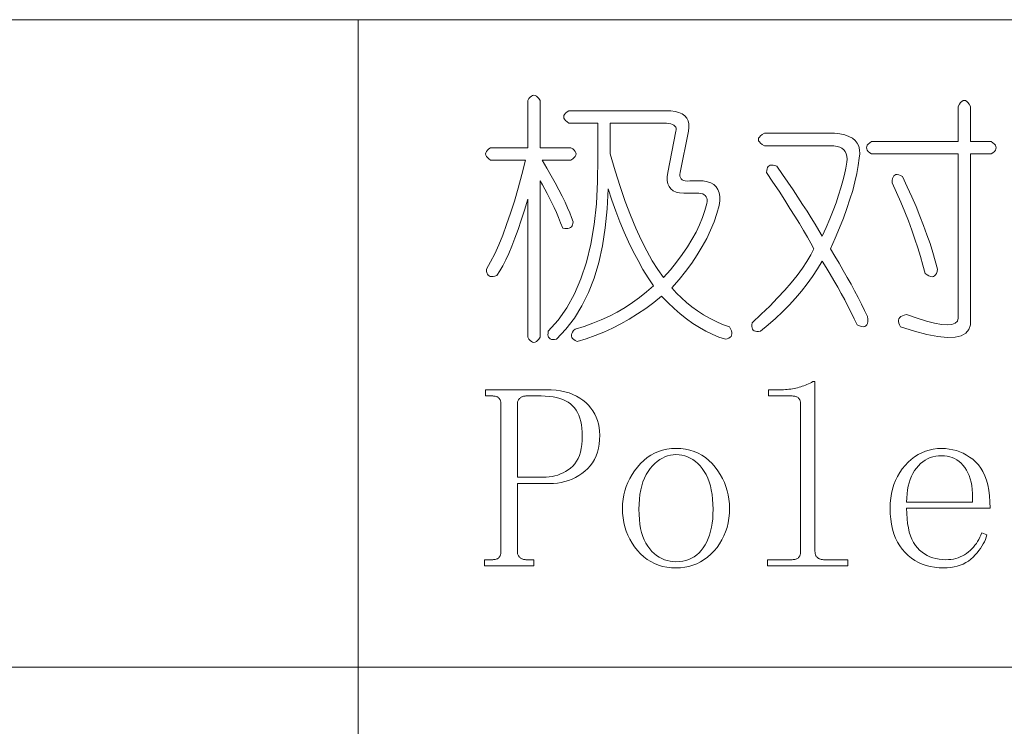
# Model space of a CAD drawing. Extents: x 1 to 297, y 1 to 210.
# Tile 23 of 171: x 41.48 to 49.67, y 50.63 to 56.51. Entities that reach past the tile are written whole.
import ezdxf

# ---------------------------------------------------------------- set-up
doc = ezdxf.new("R2010")
doc.units = 0

msp = doc.modelspace()

# ---------------------------------------------------------------- linework, layer by layer
at = {"color": 7, "lineweight": 13}
for p, q in [((1.3055, 56.5077), (219.3213, 56.5077)), ((44.2947, 56.5077), (44.2947, 29.5649)), ((1.3055, 51.1191), (219.3213, 51.1191))]:
    msp.add_line(p, q, dxfattribs=at)
for points in [[(45.809, 55.8363), (45.809, 55.442), (46.0662, 55.442), (46.0816, 55.4317), (46.0936, 55.4214), (46.1022, 55.4111), (46.1073, 55.4009), (46.109, 55.3906), (46.1073, 55.3803), (46.1022, 55.37), (46.0936, 55.3597), (46.0816, 55.3494), (46.0662, 55.3391), (45.8262, 55.3391), (45.8658, 55.2723), (45.9023, 55.2089), (45.9357, 55.1489), (45.966, 55.0923), (45.9933, 55.0391), (46.0175, 54.9894), (46.0386, 54.9431), (46.0566, 54.9003), (46.0715, 54.8609), (46.0833, 54.8249), (46.0824, 54.812), (46.0799, 54.8009), (46.0756, 54.7914), (46.0696, 54.7837), (46.0619, 54.7777), (46.0524, 54.7734), (46.0413, 54.7709), (46.0284, 54.77), (46.0139, 54.7709), (45.9976, 54.7734), (45.9803, 54.8175), (45.9626, 54.8605), (45.9446, 54.9025), (45.9263, 54.9435), (45.9076, 54.9834), (45.8886, 55.0223), (45.8692, 55.0602), (45.8495, 55.0971), (45.8294, 55.1329), (45.809, 55.1677), (45.809, 53.8649), (45.7987, 53.8494), (45.7884, 53.8374), (45.7782, 53.8289), (45.7679, 53.8237), (45.7576, 53.822), (45.7473, 53.8237), (45.737, 53.8289), (45.7267, 53.8374), (45.7164, 53.8494), (45.7062, 53.8649), (45.7062, 55.0134), (45.6789, 54.9238), (45.652, 54.8399), (45.6254, 54.7619), (45.5992, 54.6898), (45.5733, 54.6234), (45.5478, 54.5629), (45.5226, 54.5082), (45.4977, 54.4594), (45.4732, 54.4163), (45.449, 54.3791), (45.4327, 54.3735), (45.4182, 54.3702), (45.4053, 54.3694), (45.3942, 54.3709), (45.3847, 54.3749), (45.377, 54.3812), (45.371, 54.3899), (45.3667, 54.4011), (45.3642, 54.4146), (45.3633, 54.4306), (45.3974, 54.4921), (45.4312, 54.5602), (45.4646, 54.6347), (45.4977, 54.7158), (45.5304, 54.8034), (45.5628, 54.8975), (45.5949, 54.9982), (45.6266, 55.1053), (45.658, 55.219), (45.689, 55.3391), (45.3976, 55.3391), (45.3822, 55.3494), (45.3702, 55.3597), (45.3616, 55.37), (45.3564, 55.3803), (45.3547, 55.3906), (45.3564, 55.4009), (45.3616, 55.4111), (45.3702, 55.4214), (45.3822, 55.4317), (45.3976, 55.442), (45.7062, 55.442), (45.7062, 55.8363), (45.7164, 55.8517), (45.7267, 55.8637), (45.737, 55.8723), (45.7473, 55.8774), (45.7576, 55.8791), (45.7679, 55.8774), (45.7782, 55.8723), (45.7884, 55.8637), (45.7987, 55.8517)], [(49.3919, 55.7849), (49.3919, 55.4934), (49.5633, 55.4934), (49.5787, 55.4831), (49.5907, 55.4729), (49.5993, 55.4626), (49.6044, 55.4523), (49.6062, 55.442), (49.6044, 55.4317), (49.5993, 55.4214), (49.5907, 55.4111), (49.5787, 55.4009), (49.5633, 55.3906), (49.3919, 55.3906), (49.3919, 54.0191), (49.3922, 53.9691), (49.3795, 53.9286), (49.3538, 53.8978), (49.3151, 53.8765), (49.2633, 53.8649), (49.1985, 53.8628), (49.1207, 53.8703), (49.0298, 53.8875), (48.9259, 53.9142), (48.809, 53.9506), (48.8003, 53.967), (48.7946, 53.9821), (48.792, 53.9958), (48.7926, 54.0082), (48.7962, 54.0191), (48.8028, 54.0287), (48.8126, 54.037), (48.8255, 54.0438), (48.8414, 54.0493), (48.8604, 54.0534), (48.948, 54.0226), (49.0257, 53.9986), (49.0934, 53.9814), (49.1512, 53.9711), (49.199, 53.9677), (49.2369, 53.9711), (49.2648, 53.9814), (49.2828, 53.9986), (49.2909, 54.0226), (49.289, 54.0534), (49.289, 55.3906), (48.569, 55.3906), (48.5536, 55.4009), (48.5416, 55.4111), (48.533, 55.4214), (48.5279, 55.4317), (48.5262, 55.442), (48.5279, 55.4523), (48.533, 55.4626), (48.5416, 55.4729), (48.5536, 55.4831), (48.569, 55.4934), (49.289, 55.4934), (49.289, 55.7849), (49.2993, 55.8034), (49.3096, 55.8178), (49.3199, 55.8281), (49.3302, 55.8342), (49.3404, 55.8363), (49.3507, 55.8342), (49.361, 55.8281), (49.3713, 55.8178), (49.3816, 55.8034)], [(46.049, 55.7506), (46.8547, 55.7506), (46.8967, 55.7489), (46.9336, 55.7437), (46.9653, 55.7351), (46.9919, 55.7231), (47.0133, 55.7077), (47.0296, 55.6889), (47.0407, 55.6666), (47.0467, 55.6409), (47.0476, 55.6117), (47.0433, 55.5791), (46.9747, 55.2363), (46.9727, 55.2202), (46.9734, 55.2061), (46.9768, 55.1941), (46.983, 55.1842), (46.9919, 55.1763), (47.0035, 55.1705), (47.0179, 55.1667), (47.0351, 55.165), (47.055, 55.1653), (47.0776, 55.1677), (47.129, 55.1677), (47.1678, 55.1657), (47.2017, 55.1595), (47.2308, 55.1492), (47.2552, 55.1348), (47.2747, 55.1163), (47.2895, 55.0937), (47.2994, 55.0669), (47.3046, 55.0361), (47.3049, 55.0011), (47.3004, 54.962), (47.2811, 54.8934), (47.2572, 54.8249), (47.229, 54.7563), (47.1962, 54.6877), (47.159, 54.6191), (47.1174, 54.5506), (47.0712, 54.482), (47.0207, 54.4134), (46.9656, 54.3449), (46.9062, 54.2763), (46.9449, 54.2329), (46.9857, 54.1919), (47.0286, 54.1534), (47.0735, 54.1172), (47.1204, 54.0834), (47.1695, 54.0521), (47.2206, 54.0231), (47.2737, 53.9965), (47.3289, 53.9723), (47.3862, 53.9506), (47.3951, 53.9341), (47.4012, 53.919), (47.4047, 53.9053), (47.4054, 53.893), (47.4033, 53.882), (47.3985, 53.8724), (47.391, 53.8642), (47.3807, 53.8573), (47.3676, 53.8518), (47.3519, 53.8477), (47.2972, 53.8667), (47.2428, 53.8895), (47.1888, 53.9161), (47.1352, 53.9465), (47.0819, 53.9806), (47.0289, 54.0185), (46.9763, 54.0601), (46.924, 54.1055), (46.872, 54.1547), (46.8204, 54.2077), (46.7548, 54.1546), (46.6881, 54.1049), (46.6204, 54.0586), (46.5516, 54.0157), (46.4819, 53.9763), (46.4111, 53.9403), (46.3392, 53.9077), (46.2664, 53.8786), (46.1925, 53.8529), (46.1176, 53.8306), (46.102, 53.8378), (46.0895, 53.8457), (46.08, 53.8542), (46.0737, 53.8635), (46.0704, 53.8734), (46.0703, 53.8841), (46.0732, 53.8954), (46.0792, 53.9074), (46.0883, 53.9201), (46.1004, 53.9334), (46.1748, 53.9555), (46.2472, 53.9807), (46.3175, 54.009), (46.3857, 54.0404), (46.4519, 54.0749), (46.516, 54.1124), (46.578, 54.153), (46.638, 54.1967), (46.696, 54.2435), (46.7519, 54.2934), (46.708, 54.3601), (46.6655, 54.4299), (46.6243, 54.5027), (46.5846, 54.5787), (46.5462, 54.6577), (46.5091, 54.7398), (46.4735, 54.825), (46.4392, 54.9133), (46.4063, 55.0047), (46.3747, 55.0991), (46.3674, 54.9323), (46.3521, 54.7748), (46.329, 54.6265), (46.2979, 54.4875), (46.259, 54.3577), (46.2122, 54.2372), (46.1575, 54.1259), (46.095, 54.0239), (46.0245, 53.9312), (45.9462, 53.8477), (45.93, 53.8453), (45.916, 53.845), (45.904, 53.8467), (45.894, 53.8505), (45.8862, 53.8563), (45.8803, 53.8642), (45.8766, 53.8741), (45.8748, 53.8861), (45.8752, 53.9002), (45.8776, 53.9163), (45.9588, 54.0078), (46.0312, 54.111), (46.0946, 54.2259), (46.1491, 54.3524), (46.1947, 54.4906), (46.2314, 54.6404), (46.2592, 54.8019), (46.278, 54.975), (46.288, 55.1598), (46.289, 55.3563), (46.289, 55.6477), (46.049, 55.6477), (46.0336, 55.658), (46.0216, 55.6683), (46.013, 55.6786), (46.0079, 55.6889), (46.0062, 55.6991), (46.0079, 55.7094), (46.013, 55.7197), (46.0216, 55.73), (46.0336, 55.7403)], [(46.8376, 55.6477), (46.3919, 55.6477), (46.3919, 55.3906), (46.4334, 55.2507), (46.4755, 55.119), (46.5184, 54.9956), (46.5619, 54.8804), (46.6062, 54.7734), (46.6511, 54.6747), (46.6967, 54.5842), (46.743, 54.5019), (46.7899, 54.4278), (46.8376, 54.362), (46.8936, 54.4268), (46.9452, 54.4909), (46.9924, 54.5543), (47.0351, 54.6171), (47.0733, 54.6791), (47.1071, 54.7405), (47.1364, 54.8012), (47.1612, 54.8612), (47.1816, 54.9205), (47.1976, 54.9791), (47.1998, 54.9954), (47.1996, 55.01), (47.1971, 55.0229), (47.1921, 55.034), (47.1847, 55.0434), (47.175, 55.0511), (47.1628, 55.0571), (47.1482, 55.0614), (47.1312, 55.064), (47.1119, 55.0649), (47.0433, 55.0649), (47.0046, 55.0635), (46.9706, 55.0662), (46.9415, 55.0731), (46.9171, 55.0841), (46.8976, 55.0991), (46.8828, 55.1183), (46.8729, 55.1417), (46.8678, 55.1691), (46.8674, 55.2006), (46.8719, 55.2363), (46.9404, 55.5791), (46.9425, 55.5922), (46.9418, 55.6038), (46.9384, 55.6141), (46.9322, 55.623), (46.9233, 55.6306), (46.9116, 55.6367), (46.8972, 55.6415), (46.8801, 55.645), (46.8602, 55.647)], [(47.6776, 55.562), (48.2604, 55.562), (48.3057, 55.5569), (48.3455, 55.5483), (48.3798, 55.5363), (48.4086, 55.5209), (48.4319, 55.502), (48.4497, 55.4797), (48.462, 55.454), (48.4689, 55.4249), (48.4703, 55.3923), (48.4662, 55.3563), (48.4576, 55.2932), (48.4456, 55.2274), (48.4302, 55.1588), (48.4113, 55.0875), (48.389, 55.0134), (48.3633, 54.9366), (48.3342, 54.8571), (48.3016, 54.7748), (48.2656, 54.6898), (48.2262, 54.602), (48.2632, 54.5408), (48.2988, 54.4806), (48.3331, 54.4215), (48.366, 54.3634), (48.3976, 54.3063), (48.4278, 54.2502), (48.4566, 54.1952), (48.484, 54.1412), (48.51, 54.0882), (48.5347, 54.0363), (48.537, 54.014), (48.5368, 53.9951), (48.5342, 53.9797), (48.5292, 53.9677), (48.5219, 53.9591), (48.5121, 53.954), (48.4999, 53.9523), (48.4854, 53.954), (48.4684, 53.9591), (48.449, 53.9677), (48.4245, 54.0193), (48.399, 54.0713), (48.3724, 54.1235), (48.3448, 54.1762), (48.3162, 54.2291), (48.2865, 54.2825), (48.2558, 54.3361), (48.2241, 54.3901), (48.1914, 54.4445), (48.1576, 54.4991), (48.1185, 54.4347), (48.0767, 54.3716), (48.0321, 54.3099), (47.9848, 54.2495), (47.9347, 54.1906), (47.8819, 54.133), (47.8264, 54.0767), (47.7681, 54.0219), (47.7071, 53.9684), (47.6433, 53.9163), (47.6272, 53.9139), (47.6131, 53.9135), (47.6011, 53.9153), (47.5912, 53.919), (47.5833, 53.9249), (47.5775, 53.9327), (47.5737, 53.9427), (47.572, 53.9547), (47.5723, 53.9687), (47.5747, 53.9849), (47.6508, 54.0558), (47.7215, 54.1247), (47.7866, 54.1916), (47.8463, 54.2564), (47.9004, 54.3191), (47.9491, 54.3798), (47.9923, 54.4385), (48.03, 54.495), (48.0623, 54.5495), (48.089, 54.602), (48.0635, 54.6485), (48.0348, 54.6987), (48.0031, 54.7527), (47.9683, 54.8105), (47.9304, 54.872), (47.8895, 54.9373), (47.8454, 55.0064), (47.7983, 55.0793), (47.748, 55.1559), (47.6947, 55.2363), (47.6956, 55.2522), (47.6982, 55.2658), (47.7024, 55.2769), (47.7084, 55.2857), (47.7162, 55.292), (47.7256, 55.2959), (47.7367, 55.2975), (47.7496, 55.2966), (47.7642, 55.2934), (47.7804, 55.2877), (47.8274, 55.2202), (47.8723, 55.1547), (47.9152, 55.0913), (47.956, 55.0299), (47.9947, 54.9706), (48.0314, 54.9133), (48.066, 54.8581), (48.0986, 54.805), (48.1291, 54.7539), (48.1576, 54.7049), (48.1905, 54.7789), (48.2207, 54.8502), (48.2481, 54.9188), (48.2728, 54.9846), (48.2947, 55.0477), (48.3139, 55.1081), (48.3304, 55.1657), (48.3441, 55.2205), (48.3551, 55.2726), (48.3633, 55.322), (48.365, 55.3481), (48.3633, 55.3714), (48.3582, 55.3919), (48.3496, 55.4098), (48.3376, 55.4249), (48.3222, 55.4372), (48.3033, 55.4468), (48.281, 55.4537), (48.2553, 55.4578), (48.2262, 55.4591), (47.6776, 55.4591), (47.6591, 55.4694), (47.6447, 55.4797), (47.6344, 55.49), (47.6282, 55.5003), (47.6262, 55.5106), (47.6282, 55.5209), (47.6344, 55.5311), (47.6447, 55.5414), (47.6591, 55.5517)], [(48.8262, 55.202), (48.8661, 55.1171), (48.9036, 55.034), (48.9388, 54.9526), (48.9715, 54.8729), (49.0019, 54.7949), (49.0298, 54.7186), (49.0554, 54.644), (49.0785, 54.5711), (49.0992, 54.5), (49.1176, 54.4306), (49.1135, 54.4117), (49.108, 54.3963), (49.1011, 54.3843), (49.0929, 54.3757), (49.0833, 54.3706), (49.0723, 54.3689), (49.06, 54.3706), (49.0463, 54.3757), (49.0312, 54.3843), (49.0147, 54.3963), (48.9966, 54.4655), (48.9763, 54.5362), (48.954, 54.6082), (48.9297, 54.6815), (48.9033, 54.7563), (48.8748, 54.8324), (48.8443, 54.9099), (48.8118, 54.9887), (48.7771, 55.069), (48.7404, 55.1506), (48.7413, 55.1696), (48.7439, 55.1855), (48.7482, 55.1984), (48.7542, 55.2082), (48.7619, 55.2149), (48.7713, 55.2185), (48.7824, 55.219), (48.7953, 55.2164), (48.8099, 55.2107)], [(47.8062, 53.4277), (47.8215, 53.4279), (47.8367, 53.4284), (47.8517, 53.4293), (47.8665, 53.4305), (47.8812, 53.432), (47.8956, 53.4339), (47.91, 53.4361), (47.9241, 53.4387), (47.9381, 53.4416), (47.9519, 53.4449), (47.9655, 53.4485), (47.979, 53.4524), (47.9922, 53.4567), (48.0054, 53.4613), (48.0183, 53.4663), (48.0311, 53.4716), (48.0437, 53.4773), (48.0561, 53.4833), (48.0684, 53.4896), (48.0804, 53.4963), (48.0976, 53.4963), (48.0976, 52.082), (48.0978, 52.0753), (48.0984, 52.069), (48.0995, 52.063), (48.101, 52.0573), (48.1029, 52.052), (48.1053, 52.047), (48.1081, 52.0424), (48.1113, 52.0381), (48.1149, 52.0342), (48.119, 52.0306), (48.1234, 52.0273), (48.1281, 52.0244), (48.133, 52.0218), (48.1382, 52.0196), (48.1437, 52.0177), (48.1494, 52.0162), (48.1553, 52.015), (48.1615, 52.0141), (48.168, 52.0136), (48.1747, 52.0134), (48.3719, 52.0134), (48.3719, 51.962), (47.7033, 51.962), (47.7033, 52.0134), (47.9004, 52.0134), (47.9088, 52.0136), (47.9166, 52.0141), (47.9238, 52.015), (47.9306, 52.0162), (47.9369, 52.0177), (47.9426, 52.0196), (47.9478, 52.0218), (47.9526, 52.0244), (47.9568, 52.0273), (47.9604, 52.0306), (47.9637, 52.0342), (47.9666, 52.0381), (47.9692, 52.0424), (47.9714, 52.047), (47.9733, 52.052), (47.9748, 52.0573), (47.976, 52.063), (47.9769, 52.069), (47.9774, 52.0753), (47.9776, 52.082), (47.9776, 53.3077), (47.9774, 53.3144), (47.9769, 53.3207), (47.976, 53.3267), (47.9748, 53.3324), (47.9733, 53.3377), (47.9714, 53.3427), (47.9692, 53.3473), (47.9666, 53.3516), (47.9637, 53.3555), (47.9604, 53.3591), (47.9568, 53.3624), (47.9526, 53.3653), (47.9478, 53.3679), (47.9426, 53.3701), (47.9369, 53.372), (47.9306, 53.3735), (47.9238, 53.3747), (47.9166, 53.3756), (47.9088, 53.3761), (47.9004, 53.3763), (47.7119, 53.3763), (47.7119, 53.4277)], [(45.6204, 52.6477), (45.6204, 52.082), (45.6207, 52.0753), (45.6213, 52.069), (45.6224, 52.063), (45.6239, 52.0573), (45.6258, 52.052), (45.6282, 52.047), (45.6309, 52.0424), (45.6342, 52.0381), (45.6378, 52.0342), (45.6419, 52.0306), (45.6463, 52.0273), (45.651, 52.0244), (45.6559, 52.0218), (45.6611, 52.0196), (45.6665, 52.0177), (45.6722, 52.0162), (45.6782, 52.015), (45.6844, 52.0141), (45.6909, 52.0136), (45.6976, 52.0134), (45.7576, 52.0134), (45.7576, 51.962), (45.3462, 51.962), (45.3462, 52.0134), (45.4062, 52.0134), (45.4145, 52.0136), (45.4223, 52.0141), (45.4296, 52.015), (45.4363, 52.0162), (45.4426, 52.0177), (45.4483, 52.0196), (45.4536, 52.0218), (45.4583, 52.0244), (45.4625, 52.0273), (45.4662, 52.0306), (45.4694, 52.0342), (45.4723, 52.0381), (45.4749, 52.0424), (45.4771, 52.047), (45.479, 52.052), (45.4806, 52.0573), (45.4818, 52.063), (45.4826, 52.069), (45.4831, 52.0753), (45.4833, 52.082), (45.4833, 53.3077), (45.4831, 53.3144), (45.4826, 53.3207), (45.4818, 53.3267), (45.4806, 53.3324), (45.479, 53.3377), (45.4771, 53.3427), (45.4749, 53.3473), (45.4723, 53.3516), (45.4694, 53.3555), (45.4662, 53.3591), (45.4625, 53.3624), (45.4583, 53.3653), (45.4536, 53.3679), (45.4483, 53.3701), (45.4426, 53.372), (45.4363, 53.3735), (45.4296, 53.3747), (45.4223, 53.3756), (45.4145, 53.3761), (45.4062, 53.3763), (45.3547, 53.3763), (45.3547, 53.4277), (45.8604, 53.4277), (45.9023, 53.4266), (45.9422, 53.4234), (45.9801, 53.4181), (46.0161, 53.4106), (46.0501, 53.4009), (46.0821, 53.3891), (46.1121, 53.3752), (46.1402, 53.3591), (46.1663, 53.3409), (46.1904, 53.3206), (46.2124, 53.2986), (46.2321, 53.2755), (46.2495, 53.2513), (46.2645, 53.2259), (46.2772, 53.1995), (46.2876, 53.1719), (46.2957, 53.1433), (46.3015, 53.1135), (46.305, 53.0826), (46.3062, 53.0506), (46.3049, 53.0121), (46.3012, 52.9755), (46.295, 52.9408), (46.2863, 52.9079), (46.2751, 52.877), (46.2614, 52.8479), (46.2453, 52.8208), (46.2266, 52.7955), (46.2055, 52.7721), (46.1819, 52.7506), (46.1565, 52.731), (46.1303, 52.7135), (46.1031, 52.6981), (46.0749, 52.6847), (46.0458, 52.6734), (46.0158, 52.6642), (45.9848, 52.657), (45.9528, 52.6518), (45.92, 52.6487), (45.8862, 52.6477)], [(45.8347, 52.6991), (45.8601, 52.6999), (45.885, 52.7022), (45.9092, 52.7061), (45.9328, 52.7115), (45.9558, 52.7184), (45.9782, 52.7269), (46, 52.7369), (46.0212, 52.7485), (46.0419, 52.7616), (46.0619, 52.7763), (46.0806, 52.7928), (46.0974, 52.8116), (46.1121, 52.8326), (46.125, 52.8558), (46.1358, 52.8813), (46.1447, 52.909), (46.1516, 52.9389), (46.1565, 52.971), (46.1595, 53.0054), (46.1604, 53.042), (46.1596, 53.0754), (46.1572, 53.107), (46.1531, 53.1368), (46.1474, 53.1647), (46.1401, 53.1909), (46.1311, 53.2153), (46.1205, 53.2379), (46.1083, 53.2587), (46.0945, 53.2777), (46.079, 53.2949), (46.0617, 53.3103), (46.0425, 53.3242), (46.0213, 53.3364), (45.9981, 53.347), (45.9729, 53.3559), (45.9458, 53.3633), (45.9167, 53.369), (45.8856, 53.373), (45.8526, 53.3755), (45.8176, 53.3763), (45.6976, 53.3763), (45.6909, 53.3761), (45.6844, 53.3756), (45.6782, 53.3747), (45.6722, 53.3735), (45.6665, 53.372), (45.6611, 53.3701), (45.6559, 53.3679), (45.651, 53.3653), (45.6463, 53.3624), (45.6419, 53.3591), (45.6378, 53.3555), (45.6342, 53.3516), (45.6309, 53.3473), (45.6282, 53.3427), (45.6258, 53.3377), (45.6239, 53.3324), (45.6224, 53.3267), (45.6213, 53.3207), (45.6207, 53.3144), (45.6204, 53.3077), (45.6204, 52.6991)], [(47.3862, 52.442), (47.3849, 52.3999), (47.381, 52.3592), (47.3746, 52.32), (47.3656, 52.2822), (47.354, 52.2459), (47.3399, 52.2111), (47.3232, 52.1777), (47.3039, 52.1458), (47.282, 52.1153), (47.2576, 52.0863), (47.2313, 52.0594), (47.2038, 52.0354), (47.175, 52.0142), (47.1451, 51.9958), (47.114, 51.9802), (47.0817, 51.9675), (47.0482, 51.9576), (47.0135, 51.9505), (46.9776, 51.9463), (46.9404, 51.9449), (46.9017, 51.9463), (46.8645, 51.9507), (46.8287, 51.958), (46.7944, 51.9682), (46.7615, 51.9813), (46.7301, 51.9973), (46.7001, 52.0163), (46.6716, 52.0381), (46.6446, 52.0629), (46.619, 52.0906), (46.5954, 52.1203), (46.5743, 52.1513), (46.5556, 52.1834), (46.5395, 52.2167), (46.5258, 52.2513), (46.5146, 52.287), (46.5059, 52.324), (46.4997, 52.3621), (46.496, 52.4015), (46.4947, 52.442), (46.496, 52.4794), (46.4997, 52.5161), (46.5059, 52.5521), (46.5146, 52.5874), (46.5258, 52.622), (46.5395, 52.6559), (46.5556, 52.6892), (46.5743, 52.7218), (46.5954, 52.7537), (46.619, 52.7849), (46.6446, 52.8142), (46.6716, 52.8404), (46.7001, 52.8635), (46.7301, 52.8836), (46.7615, 52.9006), (46.7944, 52.9145), (46.8287, 52.9253), (46.8645, 52.933), (46.9017, 52.9376), (46.9404, 52.9391), (46.9807, 52.9376), (47.0193, 52.933), (47.0562, 52.9253), (47.0913, 52.9145), (47.1247, 52.9006), (47.1564, 52.8836), (47.1864, 52.8635), (47.2147, 52.8404), (47.2413, 52.8142), (47.2662, 52.7849), (47.289, 52.7537), (47.3094, 52.7218), (47.3274, 52.6892), (47.343, 52.6559), (47.3562, 52.622), (47.367, 52.5874), (47.3754, 52.5521), (47.3814, 52.5161), (47.385, 52.4794)], [(46.6319, 52.4334), (46.6328, 52.39), (46.6355, 52.3489), (46.64, 52.3101), (46.6463, 52.2737), (46.6544, 52.2395), (46.6643, 52.2077), (46.676, 52.1781), (46.6895, 52.1509), (46.7048, 52.126), (46.7219, 52.1034), (46.7403, 52.0831), (46.7594, 52.0649), (46.7793, 52.0488), (46.8, 52.0349), (46.8215, 52.0231), (46.8438, 52.0134), (46.8668, 52.0059), (46.8906, 52.0006), (46.9151, 51.9974), (46.9404, 51.9963), (46.9689, 51.9974), (46.9962, 52.0009), (47.0221, 52.0067), (47.0467, 52.0148), (47.0701, 52.0252), (47.0922, 52.0379), (47.1129, 52.053), (47.1324, 52.0703), (47.1507, 52.09), (47.1676, 52.112), (47.1831, 52.136), (47.1969, 52.1619), (47.2091, 52.1895), (47.2197, 52.219), (47.2287, 52.2502), (47.236, 52.2833), (47.2417, 52.3181), (47.2458, 52.3547), (47.2482, 52.3932), (47.249, 52.4334), (47.2481, 52.4769), (47.2454, 52.5183), (47.2409, 52.5575), (47.2346, 52.5946), (47.2265, 52.6295), (47.2166, 52.6623), (47.2049, 52.6929), (47.1914, 52.7214), (47.1761, 52.7478), (47.159, 52.772), (47.1406, 52.794), (47.1215, 52.8137), (47.1015, 52.831), (47.0808, 52.8461), (47.0594, 52.8588), (47.0371, 52.8692), (47.0141, 52.8773), (46.9903, 52.8831), (46.9658, 52.8866), (46.9404, 52.8877), (46.9167, 52.8866), (46.8935, 52.8831), (46.8708, 52.8773), (46.8486, 52.8692), (46.8269, 52.8588), (46.8057, 52.8461), (46.785, 52.831), (46.7649, 52.8137), (46.7453, 52.794), (46.7262, 52.772), (46.7082, 52.7478), (46.6922, 52.7214), (46.6781, 52.6929), (46.6658, 52.6623), (46.6554, 52.6295), (46.647, 52.5946), (46.6404, 52.5575), (46.6356, 52.5183), (46.6328, 52.4769)], [(48.8604, 52.442), (48.8613, 52.397), (48.864, 52.3547), (48.8685, 52.3151), (48.8748, 52.2781), (48.8829, 52.2438), (48.8928, 52.2121), (48.9045, 52.1831), (48.918, 52.1567), (48.9333, 52.133), (48.9504, 52.112), (48.969, 52.0933), (48.9887, 52.0765), (49.0095, 52.0617), (49.0314, 52.0489), (49.0544, 52.0381), (49.0785, 52.0292), (49.1037, 52.0223), (49.1301, 52.0174), (49.1576, 52.0144), (49.1862, 52.0134), (49.2081, 52.0141), (49.2294, 52.016), (49.2499, 52.0192), (49.2698, 52.0237), (49.289, 52.0295), (49.3075, 52.0366), (49.3254, 52.0449), (49.3425, 52.0546), (49.359, 52.0655), (49.3747, 52.0777), (49.3897, 52.0909), (49.4039, 52.1046), (49.4172, 52.119), (49.4296, 52.1339), (49.4412, 52.1495), (49.4519, 52.1657), (49.4617, 52.1824), (49.4707, 52.1998), (49.4789, 52.2177), (49.4862, 52.2363), (49.529, 52.2191), (49.5232, 52.2003), (49.5162, 52.1816), (49.5078, 52.163), (49.4982, 52.1444), (49.4872, 52.1259), (49.475, 52.1075), (49.4615, 52.0892), (49.4467, 52.071), (49.4307, 52.0529), (49.4133, 52.0349), (49.3947, 52.0178), (49.3747, 52.0025), (49.3535, 51.989), (49.331, 51.9773), (49.3072, 51.9674), (49.2822, 51.9593), (49.2558, 51.953), (49.2282, 51.9485), (49.1992, 51.9458), (49.169, 51.9449), (49.1303, 51.9461), (49.0931, 51.95), (49.0573, 51.9564), (49.023, 51.9654), (48.9901, 51.977), (48.9587, 51.9911), (48.9287, 52.0079), (48.9002, 52.0271), (48.8732, 52.049), (48.8476, 52.0734), (48.824, 52.1003), (48.8028, 52.1293), (48.7842, 52.1606), (48.768, 52.1941), (48.7544, 52.2299), (48.7432, 52.2678), (48.7345, 52.308), (48.7283, 52.3505), (48.7245, 52.3951), (48.7233, 52.442), (48.7245, 52.4841), (48.7283, 52.5248), (48.7345, 52.564), (48.7432, 52.6018), (48.7544, 52.6381), (48.768, 52.6729), (48.7842, 52.7063), (48.8028, 52.7382), (48.824, 52.7687), (48.8476, 52.7977), (48.873, 52.8246), (48.8995, 52.8486), (48.9272, 52.8698), (48.9559, 52.8882), (48.9858, 52.9038), (49.0168, 52.9165), (49.0489, 52.9264), (49.0821, 52.9335), (49.1164, 52.9377), (49.1519, 52.9391), (49.184, 52.938), (49.2153, 52.9347), (49.2457, 52.9291), (49.2753, 52.9213), (49.304, 52.9113), (49.3319, 52.899), (49.3589, 52.8845), (49.385, 52.8678), (49.4103, 52.8489), (49.4347, 52.8277), (49.4575, 52.8038), (49.4779, 52.7766), (49.4959, 52.7462), (49.5115, 52.7125), (49.5247, 52.6756), (49.5355, 52.6354), (49.5439, 52.5919), (49.5499, 52.5452), (49.5535, 52.4952), (49.5547, 52.442)], [(49.409, 52.4934), (49.4099, 52.5302), (49.4092, 52.5653), (49.4068, 52.5985), (49.4028, 52.6299), (49.3972, 52.6595), (49.39, 52.6873), (49.3811, 52.7133), (49.3706, 52.7375), (49.3585, 52.76), (49.3447, 52.7806), (49.3297, 52.7993), (49.3137, 52.8161), (49.2968, 52.8308), (49.2789, 52.8437), (49.2601, 52.8545), (49.2403, 52.8634), (49.2196, 52.8703), (49.198, 52.8752), (49.1754, 52.8782), (49.1519, 52.8791), (49.1266, 52.8781), (49.1023, 52.875), (49.079, 52.8699), (49.0566, 52.8627), (49.0351, 52.8534), (49.0146, 52.8421), (48.995, 52.8287), (48.9763, 52.8133), (48.9586, 52.7958), (48.9419, 52.7763), (48.9264, 52.7549), (48.9126, 52.7321), (48.9003, 52.7076), (48.8898, 52.6817), (48.8808, 52.6541), (48.8735, 52.6251), (48.8678, 52.5945), (48.8637, 52.5623), (48.8613, 52.5287), (48.8604, 52.4934)]]:
    msp.add_lwpolyline(points, close=True, dxfattribs=at)

doc.saveas('drawing.dxf')
